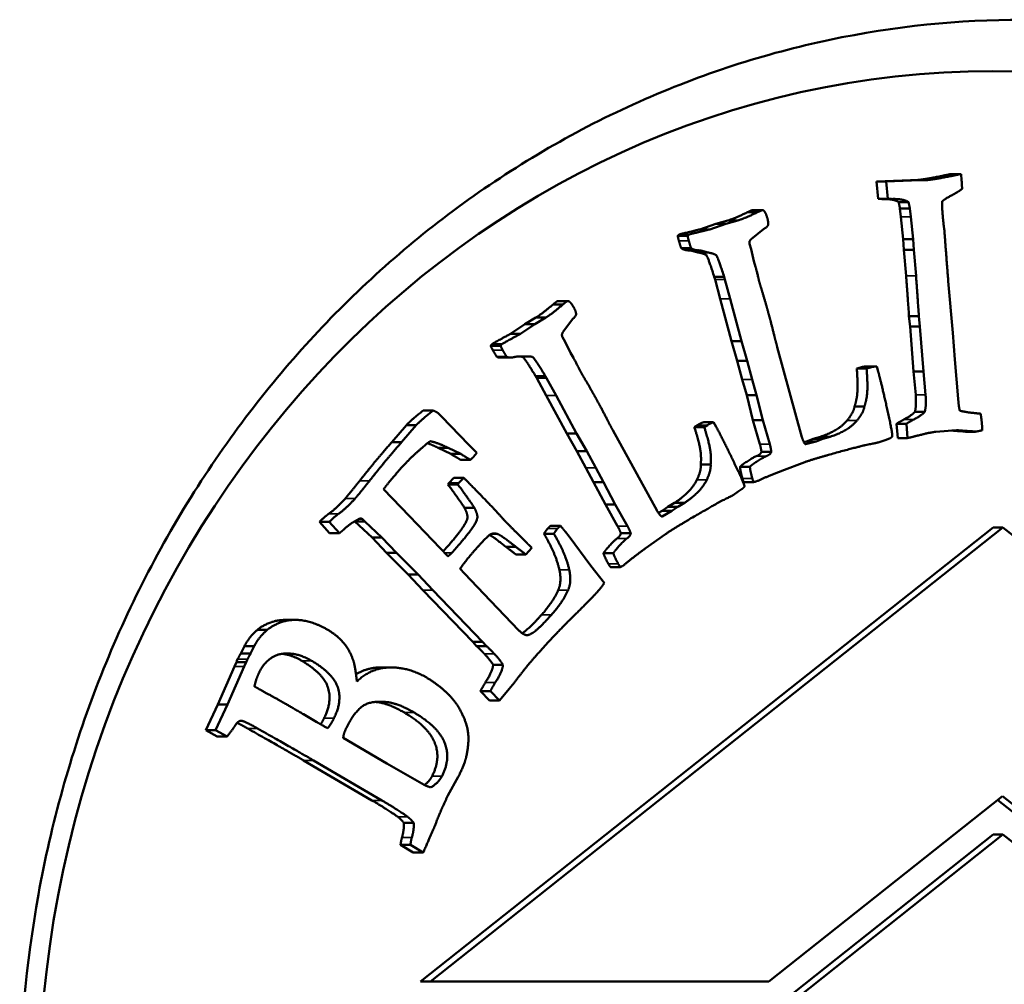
# Model space of a CAD drawing. Header units: millimetres. Extents: x 697 to 7301, y 1765 to 4597.
# Tile 7 of 39: x 1714 to 1733, y 2062 to 2080. Entities that reach past the tile are written whole.
import ezdxf

# ---------------------------------------------------------------- set-up
doc = ezdxf.new("R2010")
doc.units = ezdxf.units.MM
doc.layers.add('Visibile (ISO)', color=7, linetype='Continuous', lineweight=50)
doc.layers.add('Visibile sottile (ISO)', color=7, linetype='Continuous', lineweight=35)

msp = doc.modelspace()

# ---------------------------------------------------------------- linework, layer by layer
at = {"layer": 'Visibile (ISO)'}
for p, q in [((1731.129, 2077.341), (1730.471, 2077.319)), ((1730.471, 2077.319), (1730.662, 2077.319)), ((1730.471, 2077.319), (1730.503, 2076.984)), ((1730.662, 2077.319), (1731.32, 2077.341)), ((1730.694, 2076.984), (1730.662, 2077.319)), ((1731.918, 2077.463), (1732.109, 2077.463)), ((1732.109, 2077.463), (1732.12, 2077.343)), ((1730.503, 2076.984), (1730.694, 2076.984)), ((1730.576, 2076.979), (1730.767, 2076.979)), ((1728.073, 2076.761), (1728.264, 2076.761)), ((1730.9, 2076.92), (1731.092, 2076.92)), ((1730.927, 2076.797), (1731.118, 2076.797)), ((1730.927, 2076.797), (1730.945, 2076.635)), ((1731.136, 2076.635), (1731.118, 2076.797)), ((1727.596, 2076.563), (1727.361, 2076.495)), ((1727.552, 2076.495), (1727.787, 2076.563)), ((1727.596, 2076.563), (1727.787, 2076.563)), ((1727.976, 2076.723), (1728.167, 2076.723)), ((1730.945, 2076.635), (1730.99, 2076.202)), ((1731.181, 2076.202), (1731.136, 2076.635)), ((1727.361, 2076.495), (1727.05, 2076.389)), ((1727.05, 2076.389), (1727.241, 2076.389)), ((1727.241, 2076.389), (1727.552, 2076.495)), ((1727.361, 2076.495), (1727.552, 2076.495)), ((1728.283, 2076.396), (1728.042, 2076.201)), ((1726.623, 2076.263), (1726.814, 2076.263)), ((1730.99, 2076.202), (1731.181, 2076.202)), ((1730.99, 2076.202), (1731.003, 2075.995)), ((1731.195, 2075.995), (1731.181, 2076.202)), ((1726.689, 2076.028), (1726.88, 2076.028)), ((1726.817, 2075.984), (1727.009, 2075.984)), ((1728.013, 2076.11), (1728.042, 2076.007)), ((1728.042, 2076.007), (1728.099, 2075.773)), ((1731.003, 2075.995), (1731.195, 2075.995)), ((1731.003, 2075.995), (1731.046, 2075.489)), ((1731.238, 2075.489), (1731.195, 2075.995)), ((1727.029, 2075.941), (1727.22, 2075.941)), ((1728.099, 2075.773), (1728.129, 2075.666)), ((1727.331, 2075.468), (1727.523, 2075.468)), ((1727.331, 2075.468), (1727.345, 2075.419)), ((1727.345, 2075.419), (1727.445, 2075.046)), ((1727.537, 2075.419), (1727.523, 2075.468)), ((1727.636, 2075.046), (1727.537, 2075.419)), ((1731.862, 2075.387), (1731.952, 2074.383)), ((1727.445, 2075.046), (1727.665, 2074.226)), ((1727.857, 2074.226), (1727.636, 2075.046)), ((1724.208, 2074.936), (1724.4, 2074.936)), ((1724.306, 2075), (1724.497, 2075)), ((1723.877, 2074.68), (1723.664, 2074.552)), ((1723.856, 2074.552), (1724.068, 2074.68)), ((1723.877, 2074.68), (1724.068, 2074.68)), ((1724.586, 2074.65), (1724.397, 2074.396)), ((1731.101, 2074.711), (1731.292, 2074.711)), ((1731.101, 2074.711), (1731.122, 2074.505)), ((1731.313, 2074.505), (1731.292, 2074.711)), ((1723.664, 2074.552), (1723.386, 2074.366)), ((1723.578, 2074.366), (1723.856, 2074.552)), ((1723.664, 2074.552), (1723.856, 2074.552)), ((1731.122, 2074.505), (1731.313, 2074.505)), ((1731.122, 2074.505), (1731.188, 2073.633)), ((1731.38, 2073.633), (1731.313, 2074.505)), ((1723.386, 2074.366), (1723.578, 2074.366)), ((1724.39, 2074.301), (1724.441, 2074.208)), ((1731.952, 2074.383), (1731.987, 2073.871)), ((1723.001, 2074.131), (1723.193, 2074.131)), ((1724.441, 2074.208), (1724.549, 2073.997)), ((1727.665, 2074.226), (1727.857, 2074.226)), ((1727.665, 2074.226), (1727.776, 2073.844)), ((1727.967, 2073.844), (1727.857, 2074.226)), ((1728.551, 2074.107), (1729.029, 2072.363)), ((1723.118, 2073.92), (1723.31, 2073.92)), ((1723.192, 2073.906), (1723.383, 2073.906)), ((1723.51, 2073.925), (1723.619, 2073.925)), ((1724.549, 2073.997), (1724.602, 2073.901)), ((1727.776, 2073.844), (1727.967, 2073.844)), ((1727.776, 2073.844), (1727.872, 2073.484)), ((1728.064, 2073.484), (1727.967, 2073.844)), ((1730.163, 2073.714), (1730.09, 2073.691)), ((1730.281, 2073.691), (1730.354, 2073.714)), ((1730.285, 2073.736), (1730.477, 2073.736)), ((1730.477, 2073.736), (1730.504, 2073.637)), ((1731.987, 2073.871), (1732.056, 2073.108)), ((1723.868, 2073.548), (1724.06, 2073.548)), ((1723.868, 2073.548), (1723.893, 2073.504)), ((1723.893, 2073.504), (1724.074, 2073.169)), ((1724.084, 2073.504), (1724.06, 2073.548)), ((1724.265, 2073.169), (1724.084, 2073.504)), ((1730.09, 2073.691), (1730.281, 2073.691)), ((1731.188, 2073.633), (1731.38, 2073.633)), ((1731.188, 2073.633), (1731.231, 2073.183)), ((1731.422, 2073.183), (1731.38, 2073.633)), ((1727.872, 2073.484), (1727.958, 2073.178)), ((1728.149, 2073.178), (1728.064, 2073.484)), ((1724.074, 2073.169), (1724.473, 2072.433)), ((1724.665, 2072.433), (1724.265, 2073.169)), ((1727.958, 2073.178), (1728.149, 2073.178)), ((1727.958, 2073.178), (1728.08, 2072.696)), ((1728.271, 2072.696), (1728.149, 2073.178)), ((1730.046, 2072.956), (1730.237, 2072.956)), ((1732.056, 2073.108), (1732.068, 2072.966)), ((1721.693, 2072.879), (1721.885, 2072.879)), ((1722.05, 2072.766), (1722.577, 2072.215)), ((1731.215, 2072.852), (1731.406, 2072.852)), ((1721.368, 2072.595), (1721.084, 2072.264)), ((1721.275, 2072.264), (1721.56, 2072.595)), ((1721.368, 2072.595), (1721.56, 2072.595)), ((1727.01, 2072.599), (1726.945, 2072.557)), ((1726.945, 2072.557), (1727.137, 2072.557)), ((1727.124, 2072.653), (1727.316, 2072.653)), ((1727.137, 2072.557), (1727.202, 2072.599)), ((1727.316, 2072.653), (1727.365, 2072.565)), ((1728.08, 2072.696), (1728.271, 2072.696)), ((1728.08, 2072.696), (1728.215, 2072.227)), ((1728.406, 2072.227), (1728.271, 2072.696)), ((1730.859, 2072.622), (1731.05, 2072.622)), ((1730.859, 2072.622), (1730.882, 2072.347)), ((1731.073, 2072.347), (1731.05, 2072.622)), ((1724.473, 2072.433), (1724.665, 2072.433)), ((1724.473, 2072.433), (1724.667, 2072.092)), ((1724.859, 2072.092), (1724.665, 2072.433)), ((1725.365, 2072.501), (1726.224, 2070.938)), ((1729.385, 2072.371), (1729.243, 2072.329)), ((1729.385, 2072.371), (1729.576, 2072.371)), ((1729.434, 2072.329), (1729.576, 2072.371)), ((1732.024, 2072.498), (1731.619, 2072.467)), ((1732.143, 2072.477), (1732.334, 2072.477)), ((1732.195, 2072.47), (1732.387, 2072.47)), ((1721.084, 2072.264), (1721.275, 2072.264)), ((1722.577, 2072.215), (1722.683, 2072.11)), ((1729.114, 2072.282), (1729.064, 2072.269)), ((1729.096, 2072.227), (1729.306, 2072.282)), ((1729.243, 2072.329), (1729.114, 2072.282)), ((1729.114, 2072.282), (1729.306, 2072.282)), ((1729.243, 2072.329), (1729.434, 2072.329)), ((1729.306, 2072.282), (1729.434, 2072.329)), ((1730.638, 2072.308), (1730.525, 2072.266)), ((1730.722, 2072.335), (1730.638, 2072.308)), ((1730.882, 2072.347), (1731.073, 2072.347)), ((1721.984, 2072.155), (1722.175, 2072.155)), ((1721.984, 2072.155), (1722.228, 2072.038)), ((1722.419, 2072.038), (1722.175, 2072.155)), ((1722.228, 2072.038), (1722.419, 2072.038)), ((1722.729, 2072.062), (1722.668, 2071.982)), ((1722.683, 2072.11), (1722.729, 2072.062)), ((1724.667, 2072.092), (1724.859, 2072.092)), ((1724.667, 2072.092), (1724.842, 2071.768)), ((1725.034, 2071.768), (1724.859, 2072.092)), ((1728.244, 2072.079), (1728.435, 2072.079)), ((1722.415, 2071.926), (1722.607, 2071.926)), ((1727.069, 2071.833), (1727.26, 2071.833)), ((1727.829, 2071.79), (1728.02, 2071.79)), ((1729.081, 2071.88), (1728.641, 2071.714)), ((1724.842, 2071.768), (1724.994, 2071.494)), ((1725.185, 2071.494), (1725.034, 2071.768)), ((1722.189, 2071.473), (1722.172, 2071.449)), ((1722.172, 2071.449), (1722.364, 2071.449)), ((1722.286, 2071.576), (1722.189, 2071.473)), ((1722.189, 2071.473), (1722.38, 2071.473)), ((1722.286, 2071.576), (1722.477, 2071.576)), ((1722.364, 2071.449), (1722.38, 2071.473)), ((1722.38, 2071.473), (1722.477, 2071.576)), ((1724.994, 2071.494), (1725.185, 2071.494)), ((1724.994, 2071.494), (1725.222, 2071.059)), ((1725.413, 2071.059), (1725.185, 2071.494)), ((1727.899, 2071.493), (1728.091, 2071.493)), ((1728.168, 2071.514), (1728.134, 2071.503)), ((1720.926, 2071.358), (1721.427, 2070.834)), ((1727.796, 2071.311), (1727.695, 2071.241)), ((1727.871, 2071.36), (1727.796, 2071.311)), ((1725.222, 2071.059), (1725.413, 2071.059)), ((1725.222, 2071.059), (1725.459, 2070.64)), ((1725.65, 2070.64), (1725.413, 2071.059)), ((1726.561, 2071.09), (1726.433, 2071.012)), ((1726.561, 2071.09), (1726.752, 2071.09)), ((1726.624, 2071.012), (1726.752, 2071.09)), ((1722.492, 2070.994), (1722.684, 2070.994)), ((1726.319, 2070.933), (1726.25, 2070.894)), ((1726.433, 2071.012), (1726.319, 2070.933)), ((1726.319, 2070.933), (1726.51, 2070.933)), ((1726.319, 2070.824), (1726.51, 2070.933)), ((1726.433, 2071.012), (1726.624, 2071.012)), ((1726.51, 2070.933), (1726.624, 2071.012)), ((1719.683, 2070.725), (1719.874, 2070.725)), ((1719.683, 2070.725), (1719.878, 2070.503)), ((1720.069, 2070.503), (1719.874, 2070.725)), ((1720.37, 2070.732), (1720.561, 2070.732)), ((1720.37, 2070.732), (1720.702, 2070.421)), ((1720.458, 2070.783), (1720.507, 2070.783)), ((1720.893, 2070.421), (1720.561, 2070.732)), ((1721.427, 2070.834), (1722.172, 2070.055)), ((1724.159, 2070.648), (1724.351, 2070.648)), ((1719.878, 2070.503), (1720.069, 2070.503)), ((1732.729, 2070.615), (1721.642, 2061.815)), ((1732.92, 2070.615), (1721.834, 2061.815)), ((1724.032, 2070.493), (1724.224, 2070.493)), ((1724.448, 2070.527), (1724.517, 2070.437)), ((1725.52, 2070.504), (1725.712, 2070.504)), ((1726.383, 2070.483), (1725.994, 2070.205)), ((1732.92, 2070.615), (1732.729, 2070.615)), ((1744.006, 2061.815), (1732.92, 2070.615)), ((1720.702, 2070.421), (1720.893, 2070.421)), ((1720.702, 2070.421), (1720.985, 2070.119)), ((1721.177, 2070.119), (1720.893, 2070.421)), ((1723.737, 2070.276), (1723.794, 2070.217)), ((1724.517, 2070.437), (1724.941, 2069.869)), ((1720.985, 2070.119), (1721.177, 2070.119)), ((1720.985, 2070.119), (1721.403, 2069.7)), ((1721.595, 2069.7), (1721.177, 2070.119)), ((1723.296, 2070.238), (1723.487, 2070.238)), ((1723.49, 2070.089), (1723.681, 2070.089)), ((1723.794, 2070.217), (1723.681, 2070.089)), ((1725.184, 2070.114), (1725.375, 2070.114)), ((1725.581, 2069.886), (1725.55, 2069.866)), ((1721.403, 2069.7), (1721.595, 2069.7)), ((1721.403, 2069.7), (1721.687, 2069.397)), ((1721.878, 2069.397), (1721.595, 2069.7)), ((1722.407, 2069.81), (1722.493, 2069.72)), ((1722.493, 2069.72), (1722.997, 2069.193)), ((1724.941, 2069.869), (1725.202, 2069.536)), ((1725.319, 2069.845), (1725.511, 2069.845)), ((1721.687, 2069.397), (1722.652, 2068.4)), ((1722.843, 2068.4), (1721.878, 2069.397)), ((1722.997, 2069.193), (1723.547, 2068.618)), ((1719.028, 2068.822), (1719.219, 2068.822)), ((1718.481, 2068.629), (1718.672, 2068.629)), ((1722.652, 2068.4), (1722.843, 2068.4)), ((1722.652, 2068.4), (1722.727, 2068.316)), ((1722.918, 2068.316), (1722.843, 2068.4)), ((1723.684, 2068.529), (1723.723, 2068.529)), ((1718.23, 2068.311), (1718.16, 2068.171)), ((1718.351, 2068.171), (1718.16, 2068.171)), ((1718.23, 2068.311), (1718.421, 2068.311)), ((1718.351, 2068.171), (1718.421, 2068.311)), ((1722.727, 2068.316), (1722.918, 2068.316)), ((1718.076, 2068.004), (1718.037, 2067.919)), ((1718.076, 2068.004), (1718.267, 2068.004)), ((1718.229, 2067.919), (1718.267, 2068.004)), ((1718.037, 2067.919), (1717.713, 2067.182)), ((1717.904, 2067.182), (1718.229, 2067.919)), ((1720.877, 2067.901), (1721.069, 2067.901)), ((1723.048, 2067.95), (1723.239, 2067.95)), ((1722.805, 2067.443), (1722.997, 2067.443)), ((1722.805, 2067.443), (1722.98, 2067.26)), ((1723.171, 2067.26), (1722.997, 2067.443)), ((1723.356, 2067.486), (1723.171, 2067.26)), ((1723.423, 2067.561), (1723.356, 2067.486)), ((1722.98, 2067.26), (1723.171, 2067.26)), ((1717.713, 2067.182), (1717.481, 2066.686)), ((1717.672, 2066.686), (1717.904, 2067.182)), ((1717.713, 2067.182), (1717.904, 2067.182)), ((1718.144, 2066.865), (1718.184, 2066.865)), ((1719.377, 2066.992), (1719.636, 2066.84)), ((1717.481, 2066.686), (1717.672, 2066.686)), ((1717.481, 2066.686), (1717.705, 2066.564)), ((1717.897, 2066.564), (1717.672, 2066.686)), ((1717.705, 2066.564), (1717.897, 2066.564)), ((1720.146, 2066.539), (1720.989, 2066.042)), ((1719.376, 2066.1), (1720.7, 2065.325)), ((1720.892, 2065.325), (1719.567, 2066.1)), ((1720.989, 2066.042), (1721.71, 2065.627)), ((1722.373, 2065.782), (1722.172, 2065.419)), ((1728.39, 2061.815), (1732.915, 2065.406)), ((1732.819, 2065.33), (1737.248, 2061.815)), ((1732.915, 2065.406), (1737.44, 2061.815)), ((1721.319, 2064.887), (1721.51, 2064.887)), ((1732.729, 2064.662), (1721.642, 2055.862)), ((1732.92, 2064.662), (1721.833, 2055.862)), ((1732.92, 2064.662), (1732.729, 2064.662)), ((1744.006, 2055.862), (1732.92, 2064.662)), ((1721.255, 2064.463), (1721.447, 2064.463)), ((1721.255, 2064.463), (1721.502, 2064.313)), ((1721.693, 2064.313), (1721.447, 2064.463)), ((1721.502, 2064.313), (1721.693, 2064.313)), ((1721.834, 2061.815), (1721.642, 2061.815)), ((1721.834, 2061.815), (1728.39, 2061.815))]:
    msp.add_line(p, q, dxfattribs=at)
msp.add_ellipse((1732.724, 2059.454), major_axis=(0, -20), ratio=0.92388, dxfattribs=at)
for centre, major_axis, start_param, end_param in [((1718.444, 2067.856), (0, -0.425), 4.214206, 4.35679), ((1718.635, 2067.856), (0, 0.425), 1.072614, 1.215197)]:
    msp.add_ellipse(centre, major_axis=major_axis, ratio=0.92388, start_param=start_param, end_param=end_param, dxfattribs=at)
for points, degree, knots in [([(1752.806, 2059.454), (1752.806, 2058.133), (1752.688, 2056.767), (1752.192, 2054.051), (1751.813, 2052.7), (1750.813, 2050.111), (1750.191, 2048.87), (1748.753, 2046.575), (1747.938, 2045.522), (1746.202, 2043.66), (1745.223, 2042.786), (1743.092, 2041.248), (1741.941, 2040.582), (1739.542, 2039.514), (1738.291, 2039.11), (1735.779, 2038.58), (1734.517, 2038.454), (1732.078, 2038.454), (1730.817, 2038.58), (1728.31, 2039.11), (1727.063, 2039.514), (1724.672, 2040.582), (1723.525, 2041.248), (1721.406, 2042.786), (1720.432, 2043.66), (1718.708, 2045.522), (1717.899, 2046.575), (1716.472, 2048.87), (1715.854, 2050.111), (1714.863, 2052.7), (1714.488, 2054.051), (1713.996, 2056.767), (1713.879, 2058.133), (1713.879, 2059.454), (1713.879, 2060.776), (1713.996, 2062.143), (1714.488, 2064.862), (1714.864, 2066.214), (1715.857, 2068.805), (1716.476, 2070.047), (1717.905, 2072.342), (1718.715, 2073.395), (1720.441, 2075.257), (1721.414, 2076.129), (1723.533, 2077.665), (1724.678, 2078.33), (1727.068, 2079.397), (1728.314, 2079.8), (1730.819, 2080.329), (1732.079, 2080.454), (1734.516, 2080.454), (1735.777, 2080.329), (1738.287, 2079.8), (1739.537, 2079.397), (1741.935, 2078.33), (1743.085, 2077.665), (1745.215, 2076.129), (1746.194, 2075.257), (1747.93, 2073.395), (1748.747, 2072.342), (1750.187, 2070.047), (1750.81, 2068.805), (1751.812, 2066.214), (1752.191, 2064.862), (1752.688, 2062.143), (1752.806, 2060.776), (1752.806, 2059.454)], 3, [6.338557, 6.338557, 6.338557, 6.338557, 6.734862, 6.734862, 7.131166, 7.131166, 7.527471, 7.527471, 7.923775, 7.923775, 8.31979, 8.31979, 8.715805, 8.715805, 9.11182, 9.11182, 9.507835, 9.507835, 9.90385, 9.90385, 10.299865, 10.299865, 10.69588, 10.69588, 11.091895, 11.091895, 11.4882, 11.4882, 11.884504, 11.884504, 12.280808, 12.280808, 12.677113, 12.677113, 12.677113, 13.07375, 13.07375, 13.470387, 13.470387, 13.867023, 13.867023, 14.26366, 14.26366, 14.659343, 14.659343, 15.055026, 15.055026, 15.450709, 15.450709, 15.846391, 15.846391, 16.242074, 16.242074, 16.637757, 16.637757, 17.03344, 17.03344, 17.429123, 17.429123, 17.82576, 17.82576, 18.222396, 18.222396, 18.619033, 18.619033, 19.01567, 19.01567, 19.01567, 19.01567]), ([(1723.591, 2073.925), (1723.618, 2073.92), (1723.662, 2073.887), (1723.868, 2073.548)], 2, [-1.380256, -1.380256, -1.380256, -1, 0, 0, 0]), ([(1722.492, 2070.994), (1722.547, 2070.889), (1722.555, 2070.755), (1722.35, 2070.452), (1722.082, 2070.15)], 2, [-3, -3, -3, -2, -1, -0.040784, -0.040784, -0.040784]), ([(1719.028, 2068.822), (1719.002, 2068.822), (1718.813, 2068.811), (1718.539, 2068.683), (1718.481, 2068.629)], 2, [-2.156996, -2.156996, -2.156996, -2, -1, 0, 0, 0]), ([(1720.877, 2067.901), (1720.866, 2067.901), (1720.6, 2067.896), (1720.391, 2067.766)], 2, [-1.0304545, -1.0304545, -1.0304545, -1, -0.3062051, -0.3062051, -0.3062051])]:
    msp.add_open_spline(points, degree=degree, knots=knots, dxfattribs=at)
for points in [[(1731.28, 2077.348), (1731.248, 2077.344), (1731.129, 2077.341)], [(1731.71, 2077.421), (1731.415, 2077.361), (1731.28, 2077.348)], [(1731.32, 2077.341), (1731.44, 2077.344), (1731.471, 2077.348)], [(1731.471, 2077.348), (1731.606, 2077.361), (1731.901, 2077.421)], [(1731.918, 2077.463), (1731.875, 2077.455), (1731.71, 2077.421)], [(1731.901, 2077.421), (1732.066, 2077.455), (1732.109, 2077.463)], [(1732.12, 2077.343), (1732.125, 2077.279), (1732.13, 2077.175)], [(1732.13, 2077.175), (1732.043, 2077.11), (1731.817, 2076.993), (1731.743, 2076.933)], [(1730.503, 2076.984), (1730.536, 2076.979), (1730.583, 2076.979)], [(1730.637, 2076.979), (1730.812, 2076.976), (1730.9, 2076.92)], [(1730.775, 2076.979), (1730.727, 2076.979), (1730.694, 2076.984)], [(1731.092, 2076.92), (1730.99, 2076.984), (1730.775, 2076.979)], [(1728.053, 2076.758), (1728.042, 2076.754), (1727.976, 2076.723)], [(1728.073, 2076.761), (1728.064, 2076.761), (1728.053, 2076.758)], [(1728.167, 2076.723), (1728.233, 2076.754), (1728.245, 2076.758)], [(1728.245, 2076.758), (1728.279, 2076.769), (1728.298, 2076.744)], [(1730.9, 2076.92), (1730.92, 2076.836), (1730.927, 2076.797)], [(1731.118, 2076.797), (1731.111, 2076.836), (1731.092, 2076.92)], [(1731.743, 2076.933), (1731.739, 2076.833), (1731.755, 2076.649)], [(1727.976, 2076.723), (1727.748, 2076.613), (1727.596, 2076.563)], [(1727.787, 2076.563), (1727.94, 2076.613), (1728.167, 2076.723)], [(1728.298, 2076.744), (1728.329, 2076.709), (1728.358, 2076.605)], [(1728.358, 2076.605), (1728.381, 2076.523), (1728.371, 2076.47)], [(1731.755, 2076.649), (1731.769, 2076.481), (1731.786, 2076.379)], [(1727.05, 2076.389), (1726.71, 2076.31), (1726.66, 2076.293)], [(1726.852, 2076.293), (1726.901, 2076.31), (1727.241, 2076.389)], [(1728.371, 2076.47), (1728.362, 2076.44), (1728.283, 2076.396)], [(1731.786, 2076.379), (1731.833, 2075.735), (1731.862, 2075.387)], [(1726.66, 2076.293), (1726.637, 2076.286), (1726.623, 2076.263)], [(1726.623, 2076.263), (1726.636, 2076.2), (1726.644, 2076.171)], [(1726.814, 2076.263), (1726.829, 2076.286), (1726.852, 2076.293)], [(1726.836, 2076.171), (1726.828, 2076.2), (1726.814, 2076.263)], [(1728.042, 2076.201), (1728.033, 2076.189), (1728.012, 2076.159)], [(1726.644, 2076.171), (1726.658, 2076.122), (1726.689, 2076.028)], [(1726.689, 2076.028), (1726.732, 2075.993), (1726.817, 2075.984)], [(1726.88, 2076.028), (1726.85, 2076.122), (1726.836, 2076.171)], [(1726.841, 2075.984), (1726.881, 2075.982), (1726.93, 2075.967)], [(1727.009, 2075.984), (1726.923, 2075.993), (1726.88, 2076.028)], [(1727.121, 2075.967), (1727.058, 2075.987), (1727.009, 2075.984)], [(1728.012, 2076.159), (1728.011, 2076.132), (1728.013, 2076.11)], [(1726.93, 2075.967), (1727.016, 2075.941), (1727.029, 2075.941)], [(1727.029, 2075.941), (1727.157, 2075.915), (1727.208, 2075.851), (1727.331, 2075.468)], [(1727.22, 2075.941), (1727.208, 2075.941), (1727.121, 2075.967)], [(1727.523, 2075.468), (1727.399, 2075.851), (1727.348, 2075.915), (1727.22, 2075.941)], [(1728.129, 2075.666), (1728.134, 2075.65), (1728.182, 2075.463)], [(1728.182, 2075.463), (1728.19, 2075.416), (1728.204, 2075.367)], [(1731.046, 2075.489), (1731.049, 2075.463), (1731.101, 2074.711)], [(1731.292, 2074.711), (1731.24, 2075.463), (1731.238, 2075.489)], [(1728.204, 2075.367), (1728.22, 2075.309), (1728.263, 2075.17)], [(1728.263, 2075.17), (1728.328, 2074.952), (1728.374, 2074.787)], [(1724.208, 2074.936), (1724.013, 2074.769), (1723.877, 2074.68)], [(1724.068, 2074.68), (1724.205, 2074.769), (1724.4, 2074.936)], [(1724.276, 2074.99), (1724.266, 2074.983), (1724.208, 2074.936)], [(1724.306, 2075), (1724.292, 2075), (1724.276, 2074.99)], [(1724.4, 2074.936), (1724.457, 2074.983), (1724.467, 2074.99)], [(1724.467, 2074.99), (1724.498, 2075.01), (1724.523, 2074.991)], [(1724.523, 2074.991), (1724.56, 2074.965), (1724.612, 2074.872)], [(1724.612, 2074.872), (1724.653, 2074.798), (1724.655, 2074.744)], [(1724.655, 2074.744), (1724.653, 2074.713), (1724.586, 2074.65)], [(1728.374, 2074.787), (1728.428, 2074.593), (1728.488, 2074.347)], [(1723.386, 2074.366), (1723.075, 2074.199), (1723.031, 2074.17)], [(1723.222, 2074.17), (1723.266, 2074.199), (1723.578, 2074.366)], [(1724.397, 2074.396), (1724.391, 2074.382), (1724.378, 2074.348)], [(1724.378, 2074.348), (1724.383, 2074.322), (1724.39, 2074.301)], [(1728.488, 2074.347), (1728.51, 2074.255), (1728.551, 2074.107)], [(1723.031, 2074.17), (1723.01, 2074.157), (1723.001, 2074.131)], [(1723.001, 2074.131), (1723.029, 2074.073), (1723.043, 2074.047)], [(1723.193, 2074.131), (1723.202, 2074.157), (1723.222, 2074.17)], [(1723.234, 2074.047), (1723.22, 2074.073), (1723.193, 2074.131)], [(1723.043, 2074.047), (1723.068, 2074.003), (1723.118, 2073.92)], [(1723.118, 2073.92), (1723.149, 2073.906), (1723.192, 2073.906)], [(1723.31, 2073.92), (1723.259, 2074.003), (1723.234, 2074.047)], [(1723.444, 2073.912), (1723.359, 2073.897), (1723.31, 2073.92)], [(1723.557, 2073.926), (1723.491, 2073.928), (1723.444, 2073.912)], [(1723.659, 2073.926), (1723.647, 2073.923), (1723.557, 2073.926)], [(1724.06, 2073.548), (1723.853, 2073.887), (1723.789, 2073.935), (1723.659, 2073.926)], [(1724.602, 2073.901), (1724.611, 2073.886), (1724.699, 2073.718)], [(1724.699, 2073.718), (1724.719, 2073.675), (1724.743, 2073.631)], [(1730.285, 2073.736), (1730.216, 2073.732), (1730.163, 2073.714)], [(1730.354, 2073.714), (1730.407, 2073.732), (1730.477, 2073.736)], [(1724.743, 2073.631), (1724.772, 2073.579), (1724.845, 2073.455)], [(1730.09, 2073.691), (1730.112, 2073.374), (1730.091, 2073.092), (1730.046, 2072.956)], [(1730.237, 2072.956), (1730.282, 2073.092), (1730.303, 2073.374), (1730.281, 2073.691)], [(1730.504, 2073.637), (1730.578, 2073.373), (1730.723, 2072.705)], [(1724.845, 2073.455), (1724.957, 2073.262), (1725.039, 2073.114)], [(1731.231, 2073.183), (1731.248, 2072.977), (1731.215, 2072.852)], [(1731.406, 2072.852), (1731.44, 2072.977), (1731.422, 2073.183)], [(1725.039, 2073.114), (1725.136, 2072.94), (1725.25, 2072.718)], [(1730.046, 2072.956), (1730.029, 2072.838), (1729.904, 2072.689)], [(1730.095, 2072.689), (1730.22, 2072.838), (1730.237, 2072.956)], [(1732.068, 2072.966), (1732.071, 2072.936), (1732.084, 2072.877)], [(1721.693, 2072.879), (1721.465, 2072.704), (1721.368, 2072.595)], [(1721.56, 2072.595), (1721.657, 2072.704), (1721.885, 2072.879)], [(1721.885, 2072.879), (1721.964, 2072.856), (1722.05, 2072.766)], [(1731.215, 2072.852), (1731.149, 2072.781), (1731.003, 2072.706)], [(1731.195, 2072.706), (1731.34, 2072.781), (1731.406, 2072.852)], [(1732.084, 2072.877), (1732.227, 2072.843), (1732.344, 2072.833)], [(1732.344, 2072.833), (1732.364, 2072.831), (1732.489, 2072.818)], [(1732.489, 2072.818), (1732.507, 2072.702), (1732.513, 2072.625)], [(1725.25, 2072.718), (1725.291, 2072.634), (1725.365, 2072.501)], [(1726.945, 2072.557), (1727.038, 2072.256), (1727.082, 2071.977), (1727.069, 2071.833)], [(1727.124, 2072.653), (1727.058, 2072.63), (1727.01, 2072.599)], [(1727.26, 2071.833), (1727.273, 2071.977), (1727.23, 2072.256), (1727.137, 2072.557)], [(1727.202, 2072.599), (1727.249, 2072.63), (1727.316, 2072.653)], [(1727.365, 2072.565), (1727.496, 2072.328), (1727.788, 2071.718)], [(1729.904, 2072.689), (1729.74, 2072.487), (1729.385, 2072.371)], [(1729.576, 2072.371), (1729.931, 2072.487), (1730.095, 2072.689)], [(1730.723, 2072.705), (1730.781, 2072.436), (1730.778, 2072.372)], [(1731.003, 2072.706), (1730.904, 2072.653), (1730.859, 2072.622)], [(1731.05, 2072.622), (1731.095, 2072.653), (1731.195, 2072.706)], [(1732.513, 2072.625), (1732.517, 2072.582), (1732.52, 2072.496)], [(1729.029, 2072.363), (1729.061, 2072.252), (1729.096, 2072.227)], [(1730.778, 2072.372), (1730.733, 2072.339), (1730.722, 2072.335)], [(1731.269, 2072.393), (1731.121, 2072.356), (1731.073, 2072.347)], [(1731.619, 2072.467), (1731.496, 2072.454), (1731.269, 2072.393)], [(1731.932, 2072.491), (1732.114, 2072.478), (1732.143, 2072.477)], [(1732.334, 2072.477), (1732.298, 2072.478), (1732.024, 2072.498)], [(1732.143, 2072.477), (1732.176, 2072.47), (1732.195, 2072.47)], [(1732.395, 2072.471), (1732.375, 2072.469), (1732.334, 2072.477)], [(1732.477, 2072.487), (1732.402, 2072.471), (1732.395, 2072.471)], [(1732.52, 2072.496), (1732.493, 2072.493), (1732.477, 2072.487)], [(1721.084, 2072.264), (1720.799, 2071.944), (1720.465, 2071.52)], [(1720.656, 2071.52), (1720.99, 2071.944), (1721.275, 2072.264)], [(1721.715, 2072.193), (1721.696, 2072.177), (1721.604, 2072.099)], [(1721.838, 2072.286), (1721.782, 2072.261), (1721.715, 2072.193)], [(1721.774, 2072.246), (1721.887, 2072.207), (1721.984, 2072.155)], [(1722.175, 2072.155), (1722.024, 2072.235), (1721.838, 2072.286)], [(1728.215, 2072.227), (1728.231, 2072.169), (1728.244, 2072.079)], [(1728.435, 2072.079), (1728.422, 2072.169), (1728.406, 2072.227)], [(1730.254, 2072.209), (1730.211, 2072.2), (1729.443, 2071.998), (1729.081, 2071.88)], [(1730.525, 2072.266), (1730.506, 2072.26), (1730.254, 2072.209)], [(1721.604, 2072.099), (1721.435, 2071.953), (1721.263, 2071.76)], [(1722.228, 2072.038), (1722.35, 2071.964), (1722.415, 2071.926)], [(1722.607, 2071.926), (1722.541, 2071.964), (1722.419, 2072.038)], [(1722.668, 2071.982), (1722.654, 2071.966), (1722.607, 2071.926)], [(1728.142, 2071.996), (1728.119, 2071.988), (1727.888, 2071.846), (1727.829, 2071.79)], [(1728.02, 2071.79), (1728.08, 2071.846), (1728.31, 2071.988), (1728.333, 2071.996)], [(1728.244, 2072.079), (1728.226, 2072.023), (1728.142, 2071.996)], [(1728.333, 2071.996), (1728.417, 2072.023), (1728.435, 2072.079)], [(1727.069, 2071.833), (1727.079, 2071.714), (1726.992, 2071.536)], [(1727.183, 2071.536), (1727.27, 2071.714), (1727.26, 2071.833)], [(1727.829, 2071.79), (1727.833, 2071.715), (1727.876, 2071.562)], [(1728.067, 2071.562), (1728.025, 2071.715), (1728.02, 2071.79)], [(1721.263, 2071.76), (1721.07, 2071.543), (1720.926, 2071.358)], [(1727.788, 2071.718), (1727.906, 2071.473), (1727.917, 2071.41)], [(1728.641, 2071.714), (1728.385, 2071.617), (1728.168, 2071.514)], [(1720.465, 2071.52), (1720.241, 2071.239), (1720.186, 2071.177)], [(1720.377, 2071.177), (1720.432, 2071.239), (1720.656, 2071.52)], [(1722.172, 2071.449), (1722.449, 2071.07), (1722.492, 2070.994)], [(1722.684, 2070.994), (1722.64, 2071.07), (1722.364, 2071.449)], [(1722.477, 2071.576), (1722.709, 2071.345), (1722.826, 2071.223)], [(1726.992, 2071.536), (1726.878, 2071.297), (1726.561, 2071.09)], [(1726.752, 2071.09), (1727.07, 2071.297), (1727.183, 2071.536)], [(1727.917, 2071.41), (1727.881, 2071.367), (1727.871, 2071.36)], [(1727.876, 2071.562), (1727.884, 2071.533), (1727.899, 2071.493)], [(1728.091, 2071.493), (1728.075, 2071.533), (1728.067, 2071.562)], [(1728.134, 2071.503), (1728.122, 2071.499), (1728.091, 2071.493)], [(1722.826, 2071.223), (1723.093, 2070.944), (1723.242, 2070.776), (1723.285, 2070.731)], [(1727.695, 2071.241), (1727.678, 2071.23), (1727.446, 2071.114)], [(1720.186, 2071.177), (1720.02, 2070.991), (1719.864, 2070.878)], [(1720.055, 2070.878), (1720.211, 2070.991), (1720.377, 2071.177)], [(1727.446, 2071.114), (1727.406, 2071.093), (1726.707, 2070.694), (1726.383, 2070.483)], [(1719.864, 2070.878), (1719.783, 2070.819), (1719.683, 2070.725)], [(1719.874, 2070.725), (1719.974, 2070.819), (1720.055, 2070.878)], [(1722.25, 2070.124), (1722.537, 2070.446), (1722.747, 2070.755), (1722.739, 2070.889), (1722.684, 2070.994)], [(1726.224, 2070.938), (1726.279, 2070.838), (1726.319, 2070.824)], [(1720.359, 2070.728), (1720.242, 2070.659), (1720.15, 2070.569)], [(1720.426, 2070.766), (1720.401, 2070.75), (1720.359, 2070.728)], [(1720.369, 2070.734), (1720.369, 2070.733), (1720.37, 2070.732)], [(1720.507, 2070.783), (1720.462, 2070.794), (1720.426, 2070.766)], [(1720.561, 2070.732), (1720.55, 2070.744), (1720.507, 2070.783)], [(1723.285, 2070.731), (1723.354, 2070.659), (1723.666, 2070.351), (1723.737, 2070.276)], [(1724.159, 2070.648), (1724.121, 2070.61), (1724.104, 2070.592)], [(1724.295, 2070.592), (1724.312, 2070.61), (1724.351, 2070.648)], [(1724.351, 2070.648), (1724.408, 2070.576), (1724.448, 2070.527)], [(1720.15, 2070.569), (1720.117, 2070.538), (1720.069, 2070.503)], [(1723.004, 2070.485), (1722.954, 2070.466), (1722.749, 2070.237)], [(1722.978, 2070.469), (1723.073, 2070.416), (1723.296, 2070.238)], [(1723.137, 2070.485), (1723.072, 2070.511), (1723.004, 2070.485)], [(1723.487, 2070.238), (1723.222, 2070.45), (1723.137, 2070.485)], [(1724.104, 2070.592), (1724.074, 2070.558), (1724.032, 2070.493)], [(1724.032, 2070.493), (1724.267, 2070.092), (1724.331, 2069.791)], [(1724.224, 2070.493), (1724.265, 2070.558), (1724.295, 2070.592)], [(1724.522, 2069.791), (1724.458, 2070.092), (1724.224, 2070.493)], [(1725.52, 2070.504), (1725.516, 2070.446), (1725.441, 2070.397)], [(1725.459, 2070.64), (1725.488, 2070.588), (1725.52, 2070.504)], [(1725.632, 2070.397), (1725.707, 2070.446), (1725.712, 2070.504)], [(1725.712, 2070.504), (1725.679, 2070.588), (1725.65, 2070.64)], [(1725.441, 2070.397), (1725.42, 2070.384), (1725.229, 2070.184), (1725.184, 2070.114)], [(1725.375, 2070.114), (1725.42, 2070.184), (1725.611, 2070.384), (1725.632, 2070.397)], [(1722.172, 2070.055), (1722.222, 2070.093), (1722.25, 2070.124)], [(1722.749, 2070.237), (1722.509, 2069.967), (1722.407, 2069.81)], [(1723.296, 2070.238), (1723.444, 2070.125), (1723.49, 2070.089)], [(1723.681, 2070.089), (1723.635, 2070.125), (1723.487, 2070.238)], [(1725.184, 2070.114), (1725.205, 2070.043), (1725.281, 2069.906)], [(1725.472, 2069.906), (1725.396, 2070.043), (1725.375, 2070.114)], [(1725.994, 2070.205), (1725.768, 2070.043), (1725.581, 2069.886)], [(1725.281, 2069.906), (1725.295, 2069.88), (1725.319, 2069.845)], [(1725.511, 2069.845), (1725.487, 2069.88), (1725.472, 2069.906)], [(1724.331, 2069.791), (1724.38, 2069.56), (1724.309, 2069.401)], [(1724.5, 2069.401), (1724.571, 2069.56), (1724.522, 2069.791)], [(1725.55, 2069.866), (1725.54, 2069.859), (1725.511, 2069.845)], [(1725.202, 2069.536), (1725.106, 2069.409), (1725.047, 2069.344)], [(1724.309, 2069.401), (1724.208, 2069.17), (1723.987, 2068.922)], [(1724.178, 2068.922), (1724.4, 2069.17), (1724.5, 2069.401)], [(1725.047, 2069.344), (1724.956, 2069.241), (1724.543, 2068.834)], [(1718.672, 2068.629), (1718.731, 2068.683), (1719.004, 2068.811), (1719.331, 2068.83), (1719.675, 2068.73), (1719.846, 2068.629)], [(1723.987, 2068.922), (1723.74, 2068.645), (1723.609, 2068.563)], [(1723.723, 2068.529), (1723.844, 2068.547), (1724.178, 2068.922)], [(1724.543, 2068.834), (1724.252, 2068.545), (1723.867, 2068.115)], [(1718.481, 2068.629), (1718.31, 2068.479), (1718.23, 2068.311)], [(1718.421, 2068.311), (1718.502, 2068.479), (1718.672, 2068.629)], [(1719.846, 2068.629), (1720.035, 2068.518), (1720.277, 2068.223), (1720.342, 2068.028)], [(1723.547, 2068.618), (1723.644, 2068.516), (1723.723, 2068.529)], [(1718.16, 2068.171), (1718.11, 2068.082), (1718.099, 2068.059)], [(1718.29, 2068.059), (1718.302, 2068.082), (1718.351, 2068.171)], [(1719.531, 2068.03), (1719.234, 2068.205), (1718.675, 2068.122), (1718.514, 2067.8)], [(1718.967, 2068.165), (1719.15, 2068.142), (1719.34, 2068.03)], [(1722.727, 2068.316), (1722.835, 2068.209), (1722.878, 2068.164)], [(1723.07, 2068.164), (1723.027, 2068.209), (1722.918, 2068.316)], [(1719.34, 2068.03), (1719.76, 2067.782), (1719.937, 2067.242), (1719.773, 2066.916)], [(1719.964, 2066.916), (1720.128, 2067.242), (1719.951, 2067.782), (1719.531, 2068.03)], [(1720.342, 2068.028), (1720.375, 2067.93), (1720.408, 2067.626)], [(1722.878, 2068.164), (1722.99, 2068.047), (1723.048, 2067.95)], [(1723.239, 2067.95), (1723.181, 2068.047), (1723.07, 2068.164)], [(1723.867, 2068.115), (1723.676, 2067.901), (1723.423, 2067.561)], [(1718.514, 2067.8), (1718.466, 2067.705), (1718.425, 2067.533)], [(1720.408, 2067.626), (1720.678, 2067.894), (1721.415, 2067.907), (1721.761, 2067.703)], [(1723.048, 2067.95), (1723.036, 2067.825), (1722.898, 2067.609)], [(1723.09, 2067.609), (1723.227, 2067.825), (1723.239, 2067.95)], [(1721.761, 2067.703), (1721.967, 2067.581), (1722.164, 2067.396)], [(1722.898, 2067.609), (1722.824, 2067.489), (1722.805, 2067.443)], [(1722.997, 2067.443), (1723.016, 2067.489), (1723.09, 2067.609)], [(1718.425, 2067.533), (1718.495, 2067.492), (1718.63, 2067.417)], [(1718.63, 2067.417), (1718.901, 2067.272), (1719.377, 2066.992)], [(1721.001, 2067.228), (1720.697, 2067.264), (1720.37, 2067.055), (1720.214, 2066.745)], [(1720.762, 2067.233), (1720.785, 2067.231), (1720.809, 2067.228)], [(1720.809, 2067.228), (1721.031, 2067.2), (1721.329, 2067.025)], [(1721.52, 2067.025), (1721.223, 2067.2), (1721.001, 2067.228)], [(1722.164, 2067.396), (1722.311, 2067.256), (1722.407, 2067.077)], [(1721.329, 2067.025), (1721.619, 2066.854), (1721.935, 2066.482), (1721.99, 2066.042), (1721.865, 2065.792)], [(1722.056, 2065.792), (1722.182, 2066.042), (1722.126, 2066.482), (1721.81, 2066.854), (1721.52, 2067.025)], [(1722.407, 2067.077), (1722.535, 2066.844), (1722.587, 2066.451), (1722.528, 2066.171)], [(1718.143, 2066.865), (1718.093, 2066.846), (1718.038, 2066.755)], [(1718.184, 2066.865), (1718.165, 2066.872), (1718.143, 2066.865)], [(1718.486, 2066.717), (1718.25, 2066.851), (1718.184, 2066.865)], [(1719.636, 2066.84), (1719.706, 2066.798), (1719.844, 2066.722)], [(1719.773, 2066.916), (1719.74, 2066.851), (1719.707, 2066.798)], [(1719.844, 2066.722), (1719.905, 2066.799), (1719.964, 2066.916)], [(1718.038, 2066.755), (1718.014, 2066.715), (1717.897, 2066.564)], [(1718.09, 2066.826), (1718.168, 2066.789), (1718.295, 2066.717)], [(1718.295, 2066.717), (1719.17, 2066.221), (1719.376, 2066.1)], [(1719.567, 2066.1), (1719.361, 2066.221), (1718.486, 2066.717)], [(1720.214, 2066.745), (1720.145, 2066.608), (1720.146, 2066.539)], [(1722.528, 2066.171), (1722.498, 2066.032), (1722.373, 2065.782)], [(1721.865, 2065.792), (1721.817, 2065.698), (1721.718, 2065.623)], [(1721.839, 2065.576), (1721.993, 2065.667), (1722.056, 2065.792)], [(1721.71, 2065.627), (1721.759, 2065.599), (1721.839, 2065.576)], [(1720.7, 2065.325), (1721.036, 2065.127), (1721.201, 2065.005)], [(1721.393, 2065.005), (1721.227, 2065.127), (1720.892, 2065.325)], [(1722.172, 2065.419), (1722.054, 2065.184), (1721.922, 2064.84)], [(1721.201, 2065.005), (1721.264, 2064.958), (1721.319, 2064.887)], [(1721.51, 2064.887), (1721.455, 2064.958), (1721.393, 2065.005)], [(1721.319, 2064.887), (1721.327, 2064.769), (1721.283, 2064.608)], [(1721.474, 2064.608), (1721.519, 2064.769), (1721.51, 2064.887)], [(1721.922, 2064.84), (1721.883, 2064.745), (1721.693, 2064.313)], [(1721.283, 2064.608), (1721.261, 2064.528), (1721.255, 2064.463)], [(1721.447, 2064.463), (1721.452, 2064.528), (1721.474, 2064.608)]]:
    msp.add_open_spline(points, degree=2, dxfattribs=at)
at = {"layer": 'Visibile sottile (ISO)'}
for p, q in [((1731.129, 2077.341), (1731.32, 2077.341)), ((1731.28, 2077.348), (1731.471, 2077.348)), ((1731.71, 2077.421), (1731.901, 2077.421)), ((1728.053, 2076.758), (1728.245, 2076.758)), ((1730.945, 2076.635), (1731.136, 2076.635)), ((1726.66, 2076.293), (1726.852, 2076.293)), ((1726.644, 2076.171), (1726.836, 2076.171)), ((1726.93, 2075.967), (1727.121, 2075.967)), ((1727.345, 2075.419), (1727.537, 2075.419)), ((1731.046, 2075.489), (1731.238, 2075.489)), ((1727.445, 2075.046), (1727.636, 2075.046)), ((1724.276, 2074.99), (1724.467, 2074.99)), ((1723.031, 2074.17), (1723.222, 2074.17)), ((1723.043, 2074.047), (1723.234, 2074.047)), ((1723.526, 2073.926), (1723.557, 2073.926)), ((1730.163, 2073.714), (1730.354, 2073.714)), ((1723.893, 2073.504), (1724.084, 2073.504)), ((1727.872, 2073.484), (1728.064, 2073.484)), ((1724.074, 2073.169), (1724.265, 2073.169)), ((1731.231, 2073.183), (1731.422, 2073.183)), ((1727.01, 2072.599), (1727.202, 2072.599)), ((1729.904, 2072.689), (1730.095, 2072.689)), ((1731.003, 2072.706), (1731.195, 2072.706)), ((1728.215, 2072.227), (1728.406, 2072.227)), ((1728.142, 2071.996), (1728.333, 2071.996)), ((1724.842, 2071.768), (1725.034, 2071.768)), ((1720.465, 2071.52), (1720.656, 2071.52)), ((1726.992, 2071.536), (1727.183, 2071.536)), ((1727.876, 2071.562), (1728.067, 2071.562)), ((1720.186, 2071.177), (1720.377, 2071.177)), ((1719.864, 2070.878), (1720.055, 2070.878)), ((1723.003, 2070.485), (1723.137, 2070.485)), ((1724.104, 2070.592), (1724.295, 2070.592)), ((1725.459, 2070.64), (1725.65, 2070.64)), ((1725.441, 2070.397), (1725.632, 2070.397)), ((1722.106, 2070.124), (1722.25, 2070.124)), ((1725.281, 2069.906), (1725.472, 2069.906)), ((1724.331, 2069.791), (1724.522, 2069.791)), ((1721.687, 2069.397), (1721.878, 2069.397)), ((1724.309, 2069.401), (1724.5, 2069.401)), ((1723.987, 2068.922), (1724.178, 2068.922)), ((1718.099, 2068.059), (1718.29, 2068.059)), ((1719.531, 2068.03), (1719.34, 2068.03)), ((1722.878, 2068.164), (1723.07, 2068.164)), ((1718.037, 2067.919), (1718.229, 2067.919)), ((1722.898, 2067.609), (1723.09, 2067.609)), ((1721.001, 2067.228), (1720.809, 2067.228)), ((1721.52, 2067.025), (1721.329, 2067.025)), ((1719.964, 2066.916), (1719.773, 2066.916)), ((1718.295, 2066.717), (1718.486, 2066.717)), ((1719.376, 2066.1), (1719.567, 2066.1)), ((1722.056, 2065.792), (1721.865, 2065.792)), ((1720.7, 2065.325), (1720.892, 2065.325)), ((1721.201, 2065.005), (1721.393, 2065.005)), ((1721.283, 2064.608), (1721.474, 2064.608))]:
    msp.add_line(p, q, dxfattribs=at)

doc.saveas('drawing.dxf')
